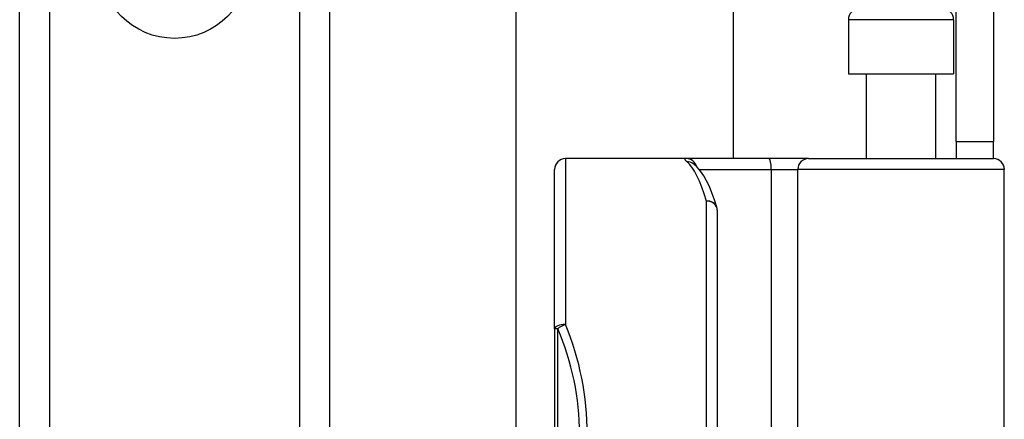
# Model space of a CAD drawing. Header units: inches. Extents: x 6 to 171, y 11 to 89.
# Tile 86 of 113: x 39.69 to 41.477, y 64.306 to 65.031. Entities that reach past the tile are written whole.
import ezdxf

# ---------------------------------------------------------------- set-up
doc = ezdxf.new("R2010")
doc.units = ezdxf.units.IN
doc.header["$MEASUREMENT"] = 0
doc.layers.add('Visible Edges(ANSI)', color=7, linetype='Continuous', lineweight=25)
doc.layers.add('Visible Tangent Edges(ANSI)', color=7, linetype='Continuous', lineweight=25)

msp = doc.modelspace()

# ---------------------------------------------------------------- linework, layer by layer
at = {"layer": 'Visible Edges(ANSI)'}
for p, q in [((40.5913, 63.9647), (40.5913, 66.9603)), ((40.985, 66.9603), (40.985, 64.7787)), ((39.6904, 33.3103), (39.6904, 66.4442)), ((40.2524, 66.4442), (40.2524, 33.3103)), ((41.3894, 64.8097), (41.3894, 65.1217)), ((41.4574, 65.1217), (41.4574, 64.8097)), ((41.194, 65.0307), (41.194, 64.9323)), ((41.3849, 65.0307), (41.3849, 64.9323)), ((41.194, 64.9323), (41.3849, 64.9323)), ((41.2265, 64.9323), (41.2265, 64.7787)), ((41.3524, 64.9323), (41.3524, 64.7787)), ((41.3894, 64.8097), (41.3894, 64.7787)), ((41.3894, 64.8097), (41.4574, 64.8097)), ((41.4574, 64.7787), (41.4574, 64.8097)), ((40.9001, 64.7787), (40.6806, 64.7787)), ((41.0496, 64.7787), (40.9001, 64.7787)), ((41.1219, 64.7787), (41.0496, 64.7787)), ((41.1219, 64.7787), (41.4573, 64.7787)), ((40.9128, 64.7693), (40.9124, 64.7697)), ((40.6609, 64.4698), (40.6609, 64.759)), ((41.4769, 64.1744), (41.4769, 64.759)), ((40.9562, 64.685), (40.9562, 64.2787)), ((40.6609, 64.4698), (40.6609, 62.5876))]:
    msp.add_line(p, q, dxfattribs=at)
at = {"layer": 'Visible Edges(ANSI)', "flags": 128}
msp.add_lwpolyline([(40.9554, 64.6908), (40.951, 64.7041), (40.9465, 64.7165), (40.9418, 64.7278), (40.9368, 64.7381), (40.9315, 64.7474), (40.9259, 64.7557), (40.9197, 64.763), (40.9128, 64.7693)], dxfattribs=at)
at = {"layer": 'Visible Edges(ANSI)'}
for centre, start, end in [((41.2137, 65.0307), 90, 180), ((41.3652, 65.0307), 0, 90), ((40.6806, 64.759), 90, 180), ((41.4573, 64.759), 0, 90), ((40.9365, 64.685), 0, 17.0415)]:
    msp.add_arc(centre, 0.0197, start, end, dxfattribs=at)
at = {"layer": 'Visible Tangent Edges(ANSI)'}
for p, q in [((39.7443, 66.4442), (39.7443, 33.3103)), ((40.1986, 33.3103), (40.1986, 66.4442)), ((41.3849, 65.0307), (41.194, 65.0307)), ((40.6806, 64.7787), (40.6806, 64.4777)), ((40.9233, 64.759), (41.054, 64.759)), ((41.054, 64.759), (41.054, 64.1744)), ((41.054, 64.759), (41.1022, 64.759)), ((41.4769, 64.759), (41.1022, 64.759)), ((41.1022, 64.1744), (41.1022, 64.759)), ((40.9365, 64.2787), (40.9365, 64.7017)), ((40.6667, 64.4698), (40.6609, 64.4698)), ((40.6667, 62.5876), (40.6667, 64.4698))]:
    msp.add_line(p, q, dxfattribs=at)
at = {"layer": 'Visible Tangent Edges(ANSI)', "flags": 128}
msp.add_lwpolyline([(40.9001, 64.7787), (40.8996, 64.7787), (40.8991, 64.7787), (40.8987, 64.7786), (40.8984, 64.7786), (40.8981, 64.7785), (40.8978, 64.7784), (40.8976, 64.7783), (40.8974, 64.7781), (40.8973, 64.778), (40.8972, 64.7778), (40.8972, 64.7776), (40.8972, 64.7774), (40.8972, 64.7771), (40.8973, 64.7769), (40.8975, 64.7766), (40.8977, 64.7763), (40.8979, 64.776), (40.8982, 64.7756), (40.8985, 64.7753), (40.8989, 64.7749), (40.8993, 64.7745), (40.8997, 64.7741), (40.9002, 64.7737), (40.9007, 64.7732)], dxfattribs=at)
at = {"layer": 'Visible Tangent Edges(ANSI)'}
msp.add_circle((39.9714, 65.1331), 0.1363, dxfattribs=at)
msp.add_arc((40.226, 64.2787), 0.4803, 0, 23.4439, dxfattribs=at)
for centre, major_axis, ratio, start_param, end_param in [((40.9001, 64.759), (0, 0.0197), 0.985236, 4.962801, 6.283185), ((41.0496, 64.759), (0, 0.0197), 0.225879, 4.712389, 6.283185), ((41.1219, 64.759), (0, 0.0197), 0.998608, 0, 1.570796), ((40.9007, 64.7538), (0.012, 0.0156), 0.971402, 0, 0.672693), ((40.887, 64.2787), (0, -0.5), 0.185699, 2.578938, 2.993098), ((40.9365, 64.685), (0.0188, 0.0058), 0.834757, 0, 1.320298), ((40.9365, 64.685), (0.0197, 0), 0.845842, 0, 1.570796), ((40.6806, 64.4698), (-0.0197, 0), 0.39785, 4.712389, 6.283185), ((40.6806, 64.4698), (0.0181, 0.0078), 0.369668, 1.411843, 2.276718), ((40.24, 64.2787), (0, 0.5), 0.96063, 4.712389, 5.121562)]:
    msp.add_ellipse(centre, major_axis=major_axis, ratio=ratio, start_param=start_param, end_param=end_param, dxfattribs=at)

doc.saveas('drawing.dxf')
